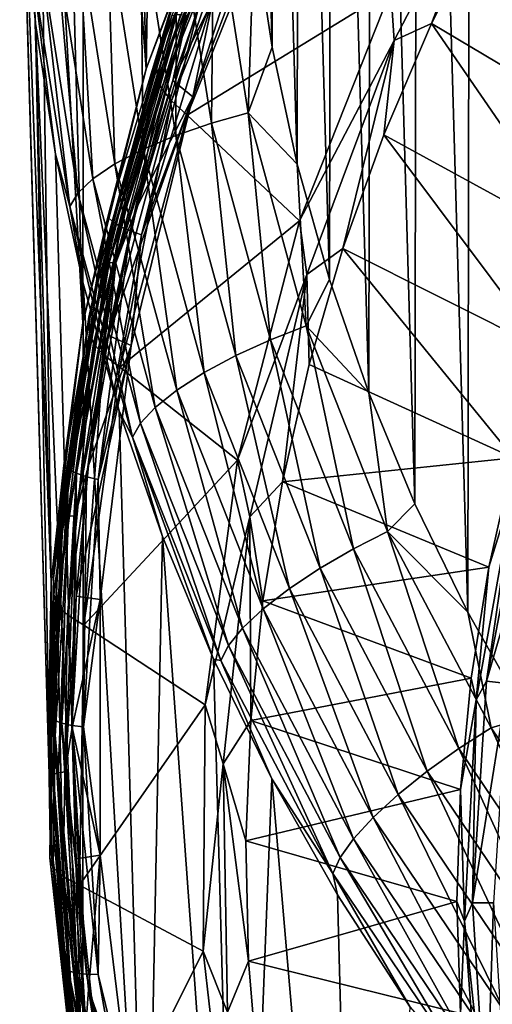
# Model space of a CAD drawing. Header units: metres. Extents: x -24 to 24, y -256 to 25.
# Tile 70 of 256: x -24.29 to -19.46, y -235.61 to -225.57. Entities that reach past the tile are written whole.
import ezdxf

# ---------------------------------------------------------------- set-up
doc = ezdxf.new("R2010")
doc.units = ezdxf.units.M
doc.layers.add('solid_DOMO_KURZ_SW0002', color=7, linetype='CONTINUOUS')

msp = doc.modelspace()

# ---------------------------------------------------------------- linework, layer by layer
at = {"layer": 'solid_DOMO_KURZ_SW0002'}
for points in [[(-19.069647, -211.716858, 170.122253), (-19.679756, -212.793442, 170.448776), (-19.104725, -232.682892, 176.732086)], [(-19.679756, -212.793442, 170.448776), (-20.22323, -213.901581, 170.786331), (-19.711382, -231.611603, 176.381439)], [(-19.679756, -212.793442, 170.448776), (-19.711382, -231.611603, 176.381439), (-19.104725, -232.682892, 176.732086)], [(-20.22323, -213.901581, 170.786331), (-20.698305, -215.037674, 171.133926), (-20.251211, -230.508392, 176.02182)], [(-20.22323, -213.901581, 170.786331), (-20.251211, -230.508392, 176.02182), (-19.711382, -231.611603, 176.381439)], [(-23.255857, -216.265366, 169.079666), (-22.809324, -214.983337, 168.684677), (-22.995892, -226.071732, 138.353516)], [(-22.809324, -214.983337, 168.684677), (-22.041159, -223.570023, 137.564728), (-22.995892, -226.071732, 138.353516)], [(-20.698305, -215.037674, 171.133926), (-21.103296, -216.197556, 171.490387), (-20.722435, -229.377075, 175.654572)], [(-20.698305, -215.037674, 171.133926), (-20.722435, -229.377075, 175.654572), (-20.251211, -230.508392, 176.02182)], [(-23.623585, -217.56958, 169.483154), (-23.255857, -216.265366, 169.079666), (-22.995892, -226.071732, 138.353516)], [(-21.103296, -216.197556, 171.490387), (-21.436848, -217.377289, 171.854599), (-21.123505, -228.221268, 175.280991)], [(-21.103296, -216.197556, 171.490387), (-21.123505, -228.221268, 175.280991), (-20.722435, -229.377075, 175.654572)], [(-21.436848, -217.377289, 171.854599), (-21.697836, -218.572693, 172.225372), (-21.453077, -227.045074, 174.902466)], [(-21.436848, -217.377289, 171.854599), (-21.453077, -227.045074, 174.902466), (-21.123505, -228.221268, 175.280991)], [(-23.911264, -218.891571, 169.893845), (-23.623585, -217.56958, 169.483154), (-23.639647, -228.662231, 139.170288)], [(-23.623585, -217.56958, 169.483154), (-22.995892, -226.071732, 138.353516), (-23.639647, -228.662231, 139.170288)], [(-21.697836, -218.572693, 172.225372), (-21.885506, -219.780243, 172.601639), (-21.710085, -225.852173, 174.520294)], [(-21.697836, -218.572693, 172.225372), (-21.710085, -225.852173, 174.520294), (-21.453077, -227.045074, 174.902466)], [(-24.117935, -220.226974, 170.31044), (-23.911264, -218.891571, 169.893845), (-23.639647, -228.662231, 139.170288)], [(-21.885506, -219.780243, 172.601639), (-21.893686, -224.646729, 174.135834), (-21.710085, -225.852173, 174.520294)], [(-24.242851, -221.571075, 170.731522), (-24.117935, -220.226974, 170.31044), (-23.963715, -231.306488, 140.004028)], [(-24.117935, -220.226974, 170.31044), (-23.639647, -228.662231, 139.170288), (-23.963715, -231.306488, 140.004028)], [(-24.285593, -222.919327, 171.155701), (-24.242851, -221.571075, 170.731522), (-23.963715, -231.306488, 140.004028)], [(-24.285593, -222.919327, 171.155701), (-23.963715, -231.306488, 140.004028), (-23.963715, -233.96875, 140.84343)], [(-24.246017, -224.267151, 171.581528), (-24.285593, -222.919327, 171.155701), (-23.963715, -233.96875, 140.84343)], [(-22.897255, -226.003311, 137.550125), (-21.899332, -223.496979, 136.759872), (-22.875631, -226.170853, 136.790955)], [(-22.732046, -225.533676, 137.483047), (-21.899332, -223.496979, 136.759872), (-22.897255, -226.003311, 137.550125)], [(-21.899332, -223.496979, 136.759872), (-21.868673, -223.664902, 136.000824), (-22.875631, -226.170853, 136.790955)], [(-17.551908, -225.776184, 131.548874), (-19.52433, -224.505722, 132.663269), (-18.900957, -223.43335, 132.32515)], [(-22.64045, -225.120544, 137.919342), (-22.995892, -226.071732, 138.353516), (-22.041159, -223.570023, 137.564728)], [(-20.464756, -225.783112, 133.294708), (-20.498993, -225.270874, 133.403152), (-19.28376, -223.515091, 132.57962)], [(-20.080885, -225.611038, 133.01178), (-20.464756, -225.783112, 133.294708), (-19.28376, -223.515091, 132.57962)], [(-19.52433, -224.505722, 132.663269), (-20.080885, -225.611038, 133.01178), (-19.28376, -223.515091, 132.57962)], [(-22.875631, -226.170853, 136.790955), (-21.868673, -223.664902, 136.000824), (-22.83717, -226.273911, 136.437241)], [(-21.868673, -223.664902, 136.000824), (-21.82836, -223.769821, 135.64772), (-22.83717, -226.273911, 136.437241)], [(-22.83717, -226.273911, 136.437241), (-21.82836, -223.769821, 135.64772), (-22.736267, -226.400558, 136.102127)], [(-21.82836, -223.769821, 135.64772), (-21.730202, -223.906998, 135.315918), (-22.736267, -226.400558, 136.102127)], [(-22.736267, -226.400558, 136.102127), (-21.730202, -223.906998, 135.315918), (-22.576693, -226.546204, 135.799515)], [(-22.720879, -226.191223, 137.871506), (-22.516848, -226.357315, 137.923874), (-21.581947, -223.907669, 137.151505)], [(-22.720879, -226.191223, 137.871506), (-21.581947, -223.907669, 137.151505), (-22.272799, -224.922974, 137.471619)], [(-21.730202, -223.906998, 135.315918), (-21.577927, -224.071396, 135.019226), (-22.576693, -226.546204, 135.799515)], [(-22.306843, -225.337357, 137.619949), (-21.581947, -223.907669, 137.151505), (-22.516848, -226.357315, 137.923874)], [(-20.498993, -225.270874, 133.403152), (-22.576693, -226.546204, 135.799515), (-21.577927, -224.071396, 135.019226)], [(-24.124256, -225.610001, 172.007568), (-24.246017, -224.267151, 171.581528), (-23.963715, -233.96875, 140.84343)], [(-24.154047, -225.06749, 172.172348), (-24.246017, -224.267151, 171.581528), (-24.124256, -225.610001, 172.007568)], [(-22.683517, -224.37088, 173.896912), (-22.327772, -226.627533, 174.617172), (-22.304552, -224.304092, 173.986511)], [(-22.327772, -226.627533, 174.617172), (-21.95475, -226.522766, 174.694519), (-22.304552, -224.304092, 173.986511)], [(-22.304552, -224.304092, 173.986511), (-21.95475, -226.522766, 174.694519), (-21.893686, -224.646729, 174.135834)], [(-23.052971, -224.458572, 173.738495), (-22.691433, -226.752411, 174.470749), (-22.683517, -224.37088, 173.896912)], [(-22.691433, -226.752411, 174.470749), (-22.327772, -226.627533, 174.617172), (-22.683517, -224.37088, 173.896912)], [(-23.392918, -224.564804, 173.512299), (-23.026049, -226.893066, 174.255661), (-23.052971, -224.458572, 173.738495)], [(-23.026049, -226.893066, 174.255661), (-22.691433, -226.752411, 174.470749), (-23.052971, -224.458572, 173.738495)], [(-18.076147, -226.802963, 131.87262), (-20.080885, -225.611038, 133.01178), (-19.52433, -224.505722, 132.663269)], [(-17.551908, -225.776184, 131.548874), (-18.076147, -226.802963, 131.87262), (-19.52433, -224.505722, 132.663269)], [(-23.684341, -224.685089, 173.226471), (-23.312904, -227.04306, 173.979431), (-23.392918, -224.564804, 173.512299)], [(-23.312904, -227.04306, 173.979431), (-23.026049, -226.893066, 174.255661), (-23.392918, -224.564804, 173.512299)], [(-23.912491, -224.813309, 172.895477), (-23.537476, -227.194809, 173.656021), (-23.684341, -224.685089, 173.226471)], [(-23.537476, -227.194809, 173.656021), (-23.312904, -227.04306, 173.979431), (-23.684341, -224.685089, 173.226471)], [(-21.95475, -226.522766, 174.694519), (-21.710085, -225.852173, 174.520294), (-21.893686, -224.646729, 174.135834)], [(-24.069283, -224.942841, 172.537704), (-23.691809, -227.34082, 173.303574), (-23.912491, -224.813309, 172.895477)], [(-23.691809, -227.34082, 173.303574), (-23.537476, -227.194809, 173.656021), (-23.912491, -224.813309, 172.895477)], [(-24.069283, -224.942841, 172.537704), (-24.154047, -225.06749, 172.172348), (-23.775246, -227.474792, 172.941223)], [(-24.069283, -224.942841, 172.537704), (-23.775246, -227.474792, 172.941223), (-23.691809, -227.34082, 173.303574)], [(-22.579727, -225.534332, 137.651627), (-22.720879, -226.191223, 137.871506), (-22.272799, -224.922974, 137.471619)], [(-24.154047, -225.06749, 172.172348), (-24.124256, -225.610001, 172.007568), (-23.920736, -226.943222, 172.432312)], [(-23.775246, -227.474792, 172.941223), (-24.154047, -225.06749, 172.172348), (-23.920736, -226.943222, 172.432312)], [(-22.64045, -225.120544, 137.919342), (-23.385099, -227.585663, 138.696594), (-22.995892, -226.071732, 138.353516)], [(-23.335964, -227.63237, 138.585739), (-23.385099, -227.585663, 138.696594), (-22.64045, -225.120544, 137.919342)], [(-22.592878, -225.17244, 137.810135), (-23.335964, -227.63237, 138.585739), (-22.64045, -225.120544, 137.919342)], [(-23.258404, -227.680145, 138.493088), (-23.335964, -227.63237, 138.585739), (-22.592878, -225.17244, 137.810135)], [(-22.517788, -225.228394, 137.720047), (-23.258404, -227.680145, 138.493088), (-22.592878, -225.17244, 137.810135)], [(-23.157654, -227.725754, 138.424881), (-23.258404, -227.680145, 138.493088), (-22.517788, -225.228394, 137.720047)], [(-22.420246, -225.284622, 137.655197), (-23.157654, -227.725754, 138.424881), (-22.517788, -225.228394, 137.720047)], [(-22.420246, -225.284622, 137.655197), (-23.040522, -227.766129, 138.385742), (-23.157654, -227.725754, 138.424881)], [(-22.420246, -225.284622, 137.655197), (-22.306843, -225.337357, 137.619949), (-23.040522, -227.766129, 138.385742)], [(-20.498993, -225.270874, 133.403152), (-21.428658, -227.622482, 134.144608), (-22.576693, -226.546204, 135.799515)], [(-20.464756, -225.783112, 133.294708), (-21.428658, -227.622482, 134.144608), (-20.498993, -225.270874, 133.403152)], [(-23.040522, -227.766129, 138.385742), (-22.306843, -225.337357, 137.619949), (-22.516848, -226.357315, 137.923874)], [(-24.124256, -225.610001, 172.007568), (-23.963715, -233.96875, 140.84343), (-23.639647, -236.613007, 141.67717)], [(-23.920736, -226.943222, 172.432312), (-24.124256, -225.610001, 172.007568), (-23.639647, -236.613007, 141.67717)], [(-22.698351, -225.523529, 137.552994), (-22.732046, -225.533676, 137.483047), (-23.460274, -228.067307, 138.281906)], [(-22.698351, -225.523529, 137.552994), (-23.460274, -228.067307, 138.281906), (-23.425499, -228.053406, 138.350662)], [(-23.460274, -228.067307, 138.281906), (-22.732046, -225.533676, 137.483047), (-22.897255, -226.003311, 137.550125)], [(-22.698351, -225.523529, 137.552994), (-23.425499, -228.053406, 138.350662), (-22.645863, -225.523758, 137.611084)], [(-23.425499, -228.053406, 138.350662), (-23.371328, -228.047775, 138.406906), (-22.645863, -225.523758, 137.611084)], [(-22.645863, -225.523758, 137.611084), (-23.371328, -228.047775, 138.406906), (-22.579727, -225.534332, 137.651627)], [(-23.371328, -228.047775, 138.406906), (-23.303074, -228.050995, 138.445129), (-22.579727, -225.534332, 137.651627)], [(-22.579727, -225.534332, 137.651627), (-23.303074, -228.050995, 138.445129), (-22.720879, -226.191223, 137.871506)], [(-20.080885, -225.611038, 133.01178), (-20.568716, -226.745499, 133.369461), (-20.464756, -225.783112, 133.294708)], [(-18.534422, -227.858063, 132.205292), (-20.568716, -226.745499, 133.369461), (-20.080885, -225.611038, 133.01178)], [(-18.076147, -226.802963, 131.87262), (-18.534422, -227.858063, 132.205292), (-20.080885, -225.611038, 133.01178)], [(-21.353788, -228.16925, 134.047043), (-21.428658, -227.622482, 134.144608), (-20.464756, -225.783112, 133.294708)], [(-20.986156, -227.905228, 133.735123), (-21.353788, -228.16925, 134.047043), (-20.464756, -225.783112, 133.294708)], [(-20.568716, -226.745499, 133.369461), (-20.986156, -227.905228, 133.735123), (-20.464756, -225.783112, 133.294708)], [(-21.95475, -226.522766, 174.694519), (-21.453077, -227.045074, 174.902466), (-21.710085, -225.852173, 174.520294)], [(-23.581053, -228.603729, 138.370026), (-22.897255, -226.003311, 137.550125), (-23.568127, -228.772003, 137.611084)], [(-23.460274, -228.067307, 138.281906), (-22.897255, -226.003311, 137.550125), (-23.581053, -228.603729, 138.370026)], [(-22.897255, -226.003311, 137.550125), (-22.875631, -226.170853, 136.790955), (-23.568127, -228.772003, 137.611084)], [(-23.385099, -227.585663, 138.696594), (-23.639647, -228.662231, 139.170288), (-22.995892, -226.071732, 138.353516)], [(-23.568127, -228.772003, 137.611084), (-22.875631, -226.170853, 136.790955), (-23.531408, -228.873474, 137.256851)], [(-22.875631, -226.170853, 136.790955), (-22.83717, -226.273911, 136.437241), (-23.531408, -228.873474, 137.256851)], [(-23.303074, -228.050995, 138.445129), (-23.089632, -227.482468, 138.278625), (-22.720879, -226.191223, 137.871506)], [(-23.089632, -227.482468, 138.278625), (-22.516848, -226.357315, 137.923874), (-22.720879, -226.191223, 137.871506)], [(-23.531408, -228.873474, 137.256851), (-22.83717, -226.273911, 136.437241), (-23.428991, -228.98938, 136.918365)], [(-22.83717, -226.273911, 136.437241), (-22.736267, -226.400558, 136.102127), (-23.428991, -228.98938, 136.918365)], [(-23.428991, -228.98938, 136.918365), (-22.736267, -226.400558, 136.102127), (-23.264637, -229.11554, 136.609634)], [(-23.377781, -228.792206, 138.691589), (-23.147236, -228.893936, 138.723663), (-22.516848, -226.357315, 137.923874)], [(-23.377781, -228.792206, 138.691589), (-22.516848, -226.357315, 137.923874), (-23.089632, -227.482468, 138.278625)], [(-22.736267, -226.400558, 136.102127), (-22.576693, -226.546204, 135.799515), (-23.264637, -229.11554, 136.609634)], [(-23.040522, -227.766129, 138.385742), (-22.516848, -226.357315, 137.923874), (-23.147236, -228.893936, 138.723663)], [(-22.327772, -226.627533, 174.617172), (-21.724361, -228.83429, 175.327469), (-21.95475, -226.522766, 174.694519)], [(-21.95475, -226.522766, 174.694519), (-21.361416, -228.692429, 175.392639), (-21.453077, -227.045074, 174.902466)], [(-21.724361, -228.83429, 175.327469), (-21.361416, -228.692429, 175.392639), (-21.95475, -226.522766, 174.694519)], [(-21.428658, -227.622482, 134.144608), (-23.264637, -229.11554, 136.609634), (-22.576693, -226.546204, 135.799515)], [(-22.691433, -226.752411, 174.470749), (-22.078196, -228.995514, 175.192963), (-22.327772, -226.627533, 174.617172)], [(-22.078196, -228.995514, 175.192963), (-21.724361, -228.83429, 175.327469), (-22.327772, -226.627533, 174.617172)], [(-23.026049, -226.893066, 174.255661), (-22.40377, -229.1698, 174.988907), (-22.691433, -226.752411, 174.470749)], [(-22.40377, -229.1698, 174.988907), (-22.078196, -228.995514, 175.192963), (-22.691433, -226.752411, 174.470749)], [(-18.925062, -228.937622, 132.54567), (-20.986156, -227.905228, 133.735123), (-20.568716, -226.745499, 133.369461)], [(-18.534422, -227.858063, 132.205292), (-18.925062, -228.937622, 132.54567), (-20.568716, -226.745499, 133.369461)], [(-23.312904, -227.04306, 173.979431), (-22.682875, -229.348846, 174.722198), (-23.026049, -226.893066, 174.255661)], [(-22.682875, -229.348846, 174.722198), (-22.40377, -229.1698, 174.988907), (-23.026049, -226.893066, 174.255661)], [(-23.636154, -228.26236, 172.854309), (-23.920736, -226.943222, 172.432312), (-23.639647, -236.613007, 141.67717)], [(-23.775246, -227.474792, 172.941223), (-23.920736, -226.943222, 172.432312), (-23.636154, -228.26236, 172.854309)], [(-23.537476, -227.194809, 173.656021), (-22.901379, -229.52359, 174.406326), (-23.312904, -227.04306, 173.979431)], [(-22.901379, -229.52359, 174.406326), (-22.682875, -229.348846, 174.722198), (-23.312904, -227.04306, 173.979431)], [(-21.361416, -228.692429, 175.392639), (-21.123505, -228.221268, 175.280991), (-21.453077, -227.045074, 174.902466)], [(-23.691809, -227.34082, 173.303574), (-23.051542, -229.685699, 174.059143), (-23.537476, -227.194809, 173.656021)], [(-23.051542, -229.685699, 174.059143), (-22.901379, -229.52359, 174.406326), (-23.537476, -227.194809, 173.656021)], [(-23.691809, -227.34082, 173.303574), (-23.775246, -227.474792, 172.941223), (-23.132725, -229.828766, 173.699783)], [(-23.691809, -227.34082, 173.303574), (-23.132725, -229.828766, 173.699783), (-23.051542, -229.685699, 174.059143)], [(-23.775246, -227.474792, 172.941223), (-23.636154, -228.26236, 172.854309), (-23.271484, -229.562958, 173.272064)], [(-23.132725, -229.828766, 173.699783), (-23.775246, -227.474792, 172.941223), (-23.271484, -229.562958, 173.272064)], [(-23.303074, -228.050995, 138.445129), (-23.377781, -228.792206, 138.691589), (-23.089632, -227.482468, 138.278625)], [(-23.385099, -227.585663, 138.696594), (-23.83567, -230.114792, 139.494019), (-23.639647, -228.662231, 139.170288)], [(-23.785587, -230.156174, 139.3815), (-23.83567, -230.114792, 139.494019), (-23.385099, -227.585663, 138.696594)], [(-23.335964, -227.63237, 138.585739), (-23.785587, -230.156174, 139.3815), (-23.385099, -227.585663, 138.696594)], [(-21.428658, -227.622482, 134.144608), (-22.062897, -230.061813, 134.913727), (-23.264637, -229.11554, 136.609634)], [(-21.353788, -228.16925, 134.047043), (-22.062897, -230.061813, 134.913727), (-21.428658, -227.622482, 134.144608)], [(-23.706532, -230.195572, 139.286194), (-23.785587, -230.156174, 139.3815), (-23.335964, -227.63237, 138.585739)], [(-23.258404, -227.680145, 138.493088), (-23.706532, -230.195572, 139.286194), (-23.335964, -227.63237, 138.585739)], [(-23.603842, -230.230286, 139.214554), (-23.706532, -230.195572, 139.286194), (-23.258404, -227.680145, 138.493088)], [(-23.157654, -227.725754, 138.424881), (-23.603842, -230.230286, 139.214554), (-23.258404, -227.680145, 138.493088)], [(-23.157654, -227.725754, 138.424881), (-23.484451, -230.257996, 139.171417), (-23.603842, -230.230286, 139.214554)], [(-23.157654, -227.725754, 138.424881), (-23.040522, -227.766129, 138.385742), (-23.484451, -230.257996, 139.171417)], [(-23.484451, -230.257996, 139.171417), (-23.040522, -227.766129, 138.385742), (-23.147236, -228.893936, 138.723663)], [(-20.986156, -227.905228, 133.735123), (-21.331778, -229.086243, 134.107498), (-21.353788, -228.16925, 134.047043)], [(-19.246641, -230.037704, 132.892532), (-21.331778, -229.086243, 134.107498), (-20.986156, -227.905228, 133.735123)], [(-18.925062, -228.937622, 132.54567), (-19.246641, -230.037704, 132.892532), (-20.986156, -227.905228, 133.735123)], [(-23.425499, -228.053406, 138.350662), (-23.460274, -228.067307, 138.281906), (-23.879137, -230.663864, 139.100586)], [(-23.425499, -228.053406, 138.350662), (-23.879137, -230.663864, 139.100586), (-23.843742, -230.646118, 139.168137)], [(-23.879137, -230.663864, 139.100586), (-23.460274, -228.067307, 138.281906), (-23.581053, -228.603729, 138.370026)], [(-23.843742, -230.646118, 139.168137), (-23.788603, -230.634491, 139.222488), (-23.371328, -228.047775, 138.406906)], [(-23.425499, -228.053406, 138.350662), (-23.843742, -230.646118, 139.168137), (-23.371328, -228.047775, 138.406906)], [(-23.371328, -228.047775, 138.406906), (-23.788603, -230.634491, 139.222488), (-23.303074, -228.050995, 138.445129)], [(-23.788603, -230.634491, 139.222488), (-23.719131, -230.630142, 139.258331), (-23.303074, -228.050995, 138.445129)], [(-23.303074, -228.050995, 138.445129), (-23.719131, -230.630142, 139.258331), (-23.377781, -228.792206, 138.691589)], [(-21.938173, -230.639465, 134.825867), (-22.062897, -230.061813, 134.913727), (-21.353788, -228.16925, 134.047043)], [(-21.604395, -230.284515, 134.485321), (-21.938173, -230.639465, 134.825867), (-21.353788, -228.16925, 134.047043)], [(-21.331778, -229.086243, 134.107498), (-21.604395, -230.284515, 134.485321), (-21.353788, -228.16925, 134.047043)], [(-21.361416, -228.692429, 175.392639), (-20.722435, -229.377075, 175.654572), (-21.123505, -228.221268, 175.280991)], [(-23.636154, -228.26236, 172.854309), (-23.639647, -236.613007, 141.67717), (-22.995892, -239.203491, 142.493942)], [(-23.271484, -229.562958, 173.272064), (-23.636154, -228.26236, 172.854309), (-22.995892, -239.203491, 142.493942)], [(-23.941347, -231.262573, 139.208359), (-23.581053, -228.603729, 138.370026), (-23.936638, -231.432556, 138.449951)], [(-23.879137, -230.663864, 139.100586), (-23.581053, -228.603729, 138.370026), (-23.941347, -231.262573, 139.208359)], [(-23.581053, -228.603729, 138.370026), (-23.568127, -228.772003, 137.611084), (-23.936638, -231.432556, 138.449951)], [(-23.83567, -230.114792, 139.494019), (-23.963715, -231.306488, 140.004028), (-23.639647, -228.662231, 139.170288)], [(-21.724361, -228.83429, 175.327469), (-20.88002, -230.966812, 176.01947), (-21.361416, -228.692429, 175.392639)], [(-21.361416, -228.692429, 175.392639), (-20.531178, -230.789108, 176.072708), (-20.722435, -229.377075, 175.654572)], [(-20.88002, -230.966812, 176.01947), (-20.531178, -230.789108, 176.072708), (-21.361416, -228.692429, 175.392639)], [(-23.936638, -231.432556, 138.449951), (-23.568127, -228.772003, 137.611084), (-23.901514, -231.532715, 138.095291)], [(-23.568127, -228.772003, 137.611084), (-23.531408, -228.873474, 137.256851), (-23.901514, -231.532715, 138.095291)], [(-23.719131, -230.630142, 139.258331), (-23.58433, -230.115921, 139.108948), (-23.377781, -228.792206, 138.691589)], [(-23.58433, -230.115921, 139.108948), (-23.147236, -228.893936, 138.723663), (-23.377781, -228.792206, 138.691589)], [(-23.901514, -231.532715, 138.095291), (-23.531408, -228.873474, 137.256851), (-23.79883, -231.637802, 137.753403)], [(-23.531408, -228.873474, 137.256851), (-23.428991, -228.98938, 136.918365), (-23.79883, -231.637802, 137.753403)], [(-23.708548, -231.448975, 139.529266), (-23.464577, -231.483231, 139.54007), (-23.147236, -228.893936, 138.723663)], [(-23.708548, -231.448975, 139.529266), (-23.147236, -228.893936, 138.723663), (-23.58433, -230.115921, 139.108948)], [(-23.484451, -230.257996, 139.171417), (-23.147236, -228.893936, 138.723663), (-23.464577, -231.483231, 139.54007)], [(-22.078196, -228.995514, 175.192963), (-21.220106, -231.163132, 175.896667), (-21.724361, -228.83429, 175.327469)], [(-21.220106, -231.163132, 175.896667), (-20.88002, -230.966812, 176.01947), (-21.724361, -228.83429, 175.327469)], [(-23.79883, -231.637802, 137.753403), (-23.428991, -228.98938, 136.918365), (-23.632288, -231.744034, 137.438385)], [(-23.428991, -228.98938, 136.918365), (-23.264637, -229.11554, 136.609634), (-23.632288, -231.744034, 137.438385)], [(-22.40377, -229.1698, 174.988907), (-21.533031, -231.369888, 175.703415), (-22.078196, -228.995514, 175.192963)], [(-21.533031, -231.369888, 175.703415), (-21.220106, -231.163132, 175.896667), (-22.078196, -228.995514, 175.192963)], [(-22.062897, -230.061813, 134.913727), (-23.632288, -231.744034, 137.438385), (-23.264637, -229.11554, 136.609634)], [(-19.246641, -230.037704, 132.892532), (-21.604395, -230.284515, 134.485321), (-21.331778, -229.086243, 134.107498)], [(-22.682875, -229.348846, 174.722198), (-21.801291, -231.576981, 175.446045), (-22.40377, -229.1698, 174.988907)], [(-21.801291, -231.576981, 175.446045), (-21.533031, -231.369888, 175.703415), (-22.40377, -229.1698, 174.988907)], [(-22.901379, -229.52359, 174.406326), (-22.011305, -231.773926, 175.137558), (-22.682875, -229.348846, 174.722198)], [(-22.011305, -231.773926, 175.137558), (-21.801291, -231.576981, 175.446045), (-22.682875, -229.348846, 174.722198)], [(-20.531178, -230.789108, 176.072708), (-20.251211, -230.508392, 176.02182), (-20.722435, -229.377075, 175.654572)], [(-23.051542, -229.685699, 174.059143), (-22.155634, -231.951569, 174.795547), (-22.901379, -229.52359, 174.406326)], [(-22.155634, -231.951569, 174.795547), (-22.011305, -231.773926, 175.137558), (-22.901379, -229.52359, 174.406326)], [(-22.827991, -230.840576, 173.684067), (-23.271484, -229.562958, 173.272064), (-22.995892, -239.203491, 142.493942)], [(-23.132725, -229.828766, 173.699783), (-23.271484, -229.562958, 173.272064), (-22.827991, -230.840576, 173.684067)], [(-23.051542, -229.685699, 174.059143), (-23.132725, -229.828766, 173.699783), (-22.233662, -232.103455, 174.439102)], [(-23.051542, -229.685699, 174.059143), (-22.233662, -232.103455, 174.439102), (-22.155634, -231.951569, 174.795547)], [(-23.132725, -229.828766, 173.699783), (-22.827991, -230.840576, 173.684067), (-22.307146, -232.091034, 174.088882)], [(-22.233662, -232.103455, 174.439102), (-23.132725, -229.828766, 173.699783), (-22.307146, -232.091034, 174.088882)], [(-19.246641, -230.037704, 132.892532), (-19.497986, -231.154297, 133.244583), (-21.604395, -230.284515, 134.485321)], [(-19.226551, -230.27774, 132.933182), (-19.497986, -231.154297, 133.244583), (-19.246641, -230.037704, 132.892532)], [(-23.83567, -230.114792, 139.494019), (-23.986492, -232.676117, 140.301605), (-23.963715, -231.306488, 140.004028)], [(-23.936092, -232.712128, 140.187378), (-23.986492, -232.676117, 140.301605), (-23.83567, -230.114792, 139.494019)], [(-23.785587, -230.156174, 139.3815), (-23.936092, -232.712128, 140.187378), (-23.83567, -230.114792, 139.494019)], [(-23.719131, -230.630142, 139.258331), (-23.708548, -231.448975, 139.529266), (-23.58433, -230.115921, 139.108948)], [(-22.062897, -230.061813, 134.913727), (-22.392965, -232.555237, 135.699905), (-23.632288, -231.744034, 137.438385)], [(-21.938173, -230.639465, 134.825867), (-22.392965, -232.555237, 135.699905), (-22.062897, -230.061813, 134.913727)], [(-19.226551, -230.27774, 132.933182), (-19.093153, -230.087006, 132.86113), (-19.521286, -232.314774, 133.563538)], [(-18.884789, -230.136276, 132.87735), (-19.521286, -232.314774, 133.563538), (-19.093153, -230.087006, 132.86113)], [(-18.884789, -230.136276, 132.87735), (-19.308182, -232.339661, 133.572067), (-19.521286, -232.314774, 133.563538)], [(-23.856537, -232.743027, 140.089401), (-23.936092, -232.712128, 140.187378), (-23.785587, -230.156174, 139.3815)], [(-23.706532, -230.195572, 139.286194), (-23.856537, -232.743027, 140.089401), (-23.785587, -230.156174, 139.3815)], [(-23.753197, -232.766708, 140.014282), (-23.856537, -232.743027, 140.089401), (-23.706532, -230.195572, 139.286194)], [(-23.603842, -230.230286, 139.214554), (-23.753197, -232.766708, 140.014282), (-23.706532, -230.195572, 139.286194)], [(-23.603842, -230.230286, 139.214554), (-23.633051, -232.781586, 139.967102), (-23.753197, -232.766708, 140.014282)], [(-23.603842, -230.230286, 139.214554), (-23.484451, -230.257996, 139.171417), (-23.633051, -232.781586, 139.967102)], [(-23.633051, -232.781586, 139.967102), (-23.484451, -230.257996, 139.171417), (-23.464577, -231.483231, 139.54007)], [(-21.604395, -230.284515, 134.485321), (-21.803076, -231.495941, 134.867279), (-21.938173, -230.639465, 134.825867)], [(-19.497986, -231.154297, 133.244583), (-21.803076, -231.495941, 134.867279), (-21.604395, -230.284515, 134.485321)], [(-19.627489, -232.504822, 133.635376), (-19.497986, -231.154297, 133.244583), (-19.226551, -230.27774, 132.933182)], [(-19.627489, -232.504822, 133.635376), (-19.226551, -230.27774, 132.933182), (-19.521286, -232.314774, 133.563538)], [(-20.531178, -230.789108, 176.072708), (-19.711382, -231.611603, 176.381439), (-20.251211, -230.508392, 176.02182)], [(-23.947563, -233.267456, 139.994644), (-23.892185, -233.249771, 140.047089), (-23.788603, -230.634491, 139.222488)], [(-23.843742, -230.646118, 139.168137), (-23.947563, -233.267456, 139.994644), (-23.788603, -230.634491, 139.222488)], [(-23.892185, -233.249771, 140.047089), (-23.822411, -233.237793, 140.080521), (-23.719131, -230.630142, 139.258331)], [(-23.788603, -230.634491, 139.222488), (-23.892185, -233.249771, 140.047089), (-23.719131, -230.630142, 139.258331)], [(-23.719131, -230.630142, 139.258331), (-23.822411, -233.237793, 140.080521), (-23.708548, -231.448975, 139.529266)], [(-22.209576, -233.158508, 135.620102), (-22.392965, -232.555237, 135.699905), (-21.938173, -230.639465, 134.825867)], [(-21.927141, -232.716385, 135.252075), (-22.209576, -233.158508, 135.620102), (-21.938173, -230.639465, 134.825867)], [(-21.803076, -231.495941, 134.867279), (-21.927141, -232.716385, 135.252075), (-21.938173, -230.639465, 134.825867)], [(-23.843742, -230.646118, 139.168137), (-23.879137, -230.663864, 139.100586), (-23.983112, -233.289093, 139.928329)], [(-23.843742, -230.646118, 139.168137), (-23.983112, -233.289093, 139.928329), (-23.947563, -233.267456, 139.994644)], [(-23.983112, -233.289093, 139.928329), (-23.879137, -230.663864, 139.100586), (-23.941347, -231.262573, 139.208359)], [(-22.827991, -230.840576, 173.684067), (-22.995892, -239.203491, 142.493942), (-22.041159, -241.7052, 143.28273)], [(-22.307146, -232.091034, 174.088882), (-22.827991, -230.840576, 173.684067), (-22.041159, -241.7052, 143.28273)], [(-20.88002, -230.966812, 176.01947), (-19.804167, -233.001617, 176.684937), (-20.531178, -230.789108, 176.072708)], [(-20.531178, -230.789108, 176.072708), (-19.473293, -232.789749, 176.726624), (-19.711382, -231.611603, 176.381439)], [(-19.804167, -233.001617, 176.684937), (-19.473293, -232.789749, 176.726624), (-20.531178, -230.789108, 176.072708)], [(-21.220106, -231.163132, 175.896667), (-20.126734, -233.2314, 176.573425), (-20.88002, -230.966812, 176.01947)], [(-20.126734, -233.2314, 176.573425), (-19.804167, -233.001617, 176.684937), (-20.88002, -230.966812, 176.01947)], [(-19.497986, -231.154297, 133.244583), (-19.678179, -232.28334, 133.600571), (-21.803076, -231.495941, 134.867279)], [(-21.533031, -231.369888, 175.703415), (-20.423542, -233.469116, 176.39064), (-21.220106, -231.163132, 175.896667)], [(-20.423542, -233.469116, 176.39064), (-20.126734, -233.2314, 176.573425), (-21.220106, -231.163132, 175.896667)], [(-19.627489, -232.504822, 133.635376), (-19.678179, -232.28334, 133.600571), (-19.497986, -231.154297, 133.244583)], [(-23.986492, -232.676117, 140.301605), (-23.963715, -233.96875, 140.84343), (-23.963715, -231.306488, 140.004028)], [(-23.983112, -233.289093, 139.928329), (-23.941347, -231.262573, 139.208359), (-23.973194, -233.943359, 140.053604)], [(-23.941347, -231.262573, 139.208359), (-23.936638, -231.432556, 138.449951), (-23.976099, -234.115967, 139.296036)], [(-23.973194, -233.943359, 140.053604), (-23.941347, -231.262573, 139.208359), (-23.976099, -234.115967, 139.296036)], [(-23.976099, -234.115967, 139.296036), (-23.936638, -231.432556, 138.449951), (-23.942392, -234.214981, 138.940979)], [(-23.936638, -231.432556, 138.449951), (-23.901514, -231.532715, 138.095291), (-23.942392, -234.214981, 138.940979)], [(-21.801291, -231.576981, 175.446045), (-20.677984, -233.702942, 176.142303), (-21.533031, -231.369888, 175.703415)], [(-20.677984, -233.702942, 176.142303), (-20.423542, -233.469116, 176.39064), (-21.533031, -231.369888, 175.703415)], [(-23.942392, -234.214981, 138.940979), (-23.901514, -231.532715, 138.095291), (-23.840683, -234.309296, 138.595703)], [(-23.901514, -231.532715, 138.095291), (-23.79883, -231.637802, 137.753403), (-23.840683, -234.309296, 138.595703)], [(-23.822411, -233.237793, 140.080521), (-23.75, -232.786652, 139.951035), (-23.708548, -231.448975, 139.529266)], [(-23.75, -232.786652, 139.951035), (-23.464577, -231.483231, 139.54007), (-23.708548, -231.448975, 139.529266)], [(-23.75, -232.786652, 139.951035), (-23.464577, -234.090088, 140.362), (-23.464577, -231.483231, 139.54007)], [(-23.633051, -232.781586, 139.967102), (-23.464577, -231.483231, 139.54007), (-23.464577, -234.090088, 140.362)], [(-19.678179, -232.28334, 133.600571), (-21.927141, -232.716385, 135.252075), (-21.803076, -231.495941, 134.867279)], [(-23.840683, -234.309296, 138.595703), (-23.79883, -231.637802, 137.753403), (-23.674583, -234.395508, 138.274399)], [(-23.79883, -231.637802, 137.753403), (-23.632288, -231.744034, 137.438385), (-23.674583, -234.395508, 138.274399)], [(-22.011305, -231.773926, 175.137558), (-20.87718, -233.921051, 175.840958), (-21.801291, -231.576981, 175.446045)], [(-20.87718, -233.921051, 175.840958), (-20.677984, -233.702942, 176.142303), (-21.801291, -231.576981, 175.446045)], [(-19.473293, -232.789749, 176.726624), (-19.104725, -232.682892, 176.732086), (-19.711382, -231.611603, 176.381439)], [(-22.392965, -232.555237, 135.699905), (-23.674583, -234.395508, 138.274399), (-23.632288, -231.744034, 137.438385)], [(-22.155634, -231.951569, 174.795547), (-21.014074, -234.113541, 175.503952), (-22.011305, -231.773926, 175.137558)], [(-21.014074, -234.113541, 175.503952), (-20.87718, -233.921051, 175.840958), (-22.011305, -231.773926, 175.137558)], [(-22.155634, -231.951569, 174.795547), (-22.233662, -232.103455, 174.439102), (-21.088083, -234.273788, 175.15033)], [(-22.155634, -231.951569, 174.795547), (-21.088083, -234.273788, 175.15033), (-21.014074, -234.113541, 175.503952)], [(-21.710802, -233.309952, 174.484985), (-22.307146, -232.091034, 174.088882), (-22.041159, -241.7052, 143.28273)], [(-22.233662, -232.103455, 174.439102), (-22.307146, -232.091034, 174.088882), (-21.710802, -233.309952, 174.484985)], [(-21.088083, -234.273788, 175.15033), (-22.233662, -232.103455, 174.439102), (-21.710802, -233.309952, 174.484985)], [(-19.678179, -232.28334, 133.600571), (-19.786562, -233.420685, 133.959167), (-21.927141, -232.716385, 135.252075)], [(-19.627489, -232.504822, 133.635376), (-19.786562, -233.420685, 133.959167), (-19.678179, -232.28334, 133.600571)], [(-19.627489, -232.504822, 133.635376), (-19.521286, -232.314774, 133.563538), (-19.664722, -234.575516, 134.276352)], [(-19.308182, -232.339661, 133.572067), (-19.664722, -234.575516, 134.276352), (-19.521286, -232.314774, 133.563538)], [(-19.308182, -232.339661, 133.572067), (-19.450001, -234.575653, 134.277069), (-19.664722, -234.575516, 134.276352)], [(-19.745859, -234.761673, 134.346954), (-19.786562, -233.420685, 133.959167), (-19.627489, -232.504822, 133.635376)], [(-19.745859, -234.761673, 134.346954), (-19.627489, -232.504822, 133.635376), (-19.664722, -234.575516, 134.276352)], [(-22.392965, -232.555237, 135.699905), (-22.414312, -235.068359, 136.492294), (-23.674583, -234.395508, 138.274399)], [(-22.209576, -233.158508, 135.620102), (-22.414312, -235.068359, 136.492294), (-22.392965, -232.555237, 135.699905)], [(-23.986492, -232.676117, 140.301605), (-23.83567, -235.237457, 141.109192), (-23.963715, -233.96875, 140.84343)], [(-23.785587, -235.268082, 140.993271), (-23.83567, -235.237457, 141.109192), (-23.986492, -232.676117, 140.301605)], [(-23.936092, -232.712128, 140.187378), (-23.785587, -235.268082, 140.993271), (-23.986492, -232.676117, 140.301605)], [(-23.706532, -235.290482, 140.892624), (-23.785587, -235.268082, 140.993271), (-23.936092, -232.712128, 140.187378)], [(-23.856537, -232.743027, 140.089401), (-23.706532, -235.290482, 140.892624), (-23.936092, -232.712128, 140.187378)], [(-23.603842, -235.303131, 140.814026), (-23.706532, -235.290482, 140.892624), (-23.856537, -232.743027, 140.089401)], [(-23.753197, -232.766708, 140.014282), (-23.603842, -235.303131, 140.814026), (-23.856537, -232.743027, 140.089401)], [(-21.927141, -232.716385, 135.252075), (-21.976166, -233.941635, 135.638397), (-22.209576, -233.158508, 135.620102)], [(-19.786562, -233.420685, 133.959167), (-21.976166, -233.941635, 135.638397), (-21.927141, -232.716385, 135.252075)], [(-19.473293, -232.789749, 176.726624), (-18.199543, -234.672379, 177.346405), (-19.104725, -232.682892, 176.732086)], [(-23.822411, -233.237793, 140.080521), (-23.708548, -234.124344, 140.372803), (-23.75, -232.786652, 139.951035)], [(-23.753197, -232.766708, 140.014282), (-23.633051, -232.781586, 139.967102), (-23.484451, -235.305176, 140.762787)], [(-23.753197, -232.766708, 140.014282), (-23.484451, -235.305176, 140.762787), (-23.603842, -235.303131, 140.814026)], [(-23.708548, -234.124344, 140.372803), (-23.464577, -234.090088, 140.362), (-23.75, -232.786652, 139.951035)], [(-23.484451, -235.305176, 140.762787), (-23.633051, -232.781586, 139.967102), (-23.464577, -234.090088, 140.362)], [(-19.804167, -233.001617, 176.684937), (-18.508783, -234.916382, 177.315735), (-19.473293, -232.789749, 176.726624)], [(-18.508783, -234.916382, 177.315735), (-18.199543, -234.672379, 177.346405), (-19.473293, -232.789749, 176.726624)], [(-20.126734, -233.2314, 176.573425), (-18.810259, -235.177612, 177.214996), (-19.804167, -233.001617, 176.684937)], [(-18.810259, -235.177612, 177.214996), (-18.508783, -234.916382, 177.315735), (-19.804167, -233.001617, 176.684937)], [(-23.892185, -233.249771, 140.047089), (-23.680708, -235.859131, 140.869812), (-23.822411, -233.237793, 140.080521)], [(-23.822411, -233.237793, 140.080521), (-23.611551, -235.839523, 140.900848), (-23.708548, -234.124344, 140.372803)], [(-23.680708, -235.859131, 140.869812), (-23.611551, -235.839523, 140.900848), (-23.822411, -233.237793, 140.080521)], [(-22.164124, -235.690445, 136.418396), (-22.414312, -235.068359, 136.492294), (-22.209576, -233.158508, 135.620102)], [(-21.949982, -235.167542, 136.024933), (-22.164124, -235.690445, 136.418396), (-22.209576, -233.158508, 135.620102)], [(-21.976166, -233.941635, 135.638397), (-21.949982, -235.167542, 136.024933), (-22.209576, -233.158508, 135.620102)], [(-20.423542, -233.469116, 176.39064), (-19.087658, -235.444443, 177.042191), (-20.126734, -233.2314, 176.573425)], [(-19.087658, -235.444443, 177.042191), (-18.810259, -235.177612, 177.214996), (-20.126734, -233.2314, 176.573425)], [(-23.947563, -233.267456, 139.994644), (-23.983112, -233.289093, 139.928329), (-23.77083, -235.908386, 140.754181)], [(-23.77083, -235.908386, 140.754181), (-23.983112, -233.289093, 139.928329), (-23.973194, -233.943359, 140.053604)], [(-23.947563, -233.267456, 139.994644), (-23.735596, -235.882858, 140.819275), (-23.892185, -233.249771, 140.047089)], [(-23.947563, -233.267456, 139.994644), (-23.77083, -235.908386, 140.754181), (-23.735596, -235.882858, 140.819275)], [(-23.735596, -235.882858, 140.819275), (-23.680708, -235.859131, 140.869812), (-23.892185, -233.249771, 140.047089)], [(-21.710802, -233.309952, 174.484985), (-22.041159, -241.7052, 143.28273), (-20.788355, -244.084274, 144.032852)], [(-21.040903, -234.493408, 174.870972), (-21.710802, -233.309952, 174.484985), (-20.788355, -244.084274, 144.032852)], [(-21.088083, -234.273788, 175.15033), (-21.710802, -233.309952, 174.484985), (-21.040903, -234.493408, 174.870972)], [(-19.786562, -233.420685, 133.959167), (-19.822742, -234.56221, 134.319092), (-21.976166, -233.941635, 135.638397)], [(-19.745859, -234.761673, 134.346954), (-19.822742, -234.56221, 134.319092), (-19.786562, -233.420685, 133.959167)], [(-20.677984, -233.702942, 176.142303), (-19.325464, -235.70343, 176.80246), (-20.423542, -233.469116, 176.39064)], [(-19.325464, -235.70343, 176.80246), (-19.087658, -235.444443, 177.042191), (-20.423542, -233.469116, 176.39064)], [(-20.87718, -233.921051, 175.840958), (-19.511635, -235.941437, 176.507935), (-20.677984, -233.702942, 176.142303)], [(-19.511635, -235.941437, 176.507935), (-19.325464, -235.70343, 176.80246), (-20.677984, -233.702942, 176.142303)], [(-23.973194, -233.943359, 140.053604), (-23.976099, -234.115967, 139.296036), (-23.685968, -236.785339, 140.13768)], [(-23.676155, -236.609299, 140.89418), (-23.973194, -233.943359, 140.053604), (-23.685968, -236.785339, 140.13768)], [(-23.77083, -235.908386, 140.754181), (-23.973194, -233.943359, 140.053604), (-23.676155, -236.609299, 140.89418)], [(-19.822742, -234.56221, 134.319092), (-21.949982, -235.167542, 136.024933), (-21.976166, -233.941635, 135.638397)], [(-21.014074, -234.113541, 175.503952), (-19.639578, -236.147858, 176.17569), (-20.87718, -233.921051, 175.840958)], [(-19.639578, -236.147858, 176.17569), (-19.511635, -235.941437, 176.507935), (-20.87718, -233.921051, 175.840958)], [(-23.83567, -235.237457, 141.109192), (-23.639647, -236.613007, 141.67717), (-23.963715, -233.96875, 140.84343)], [(-23.976099, -234.115967, 139.296036), (-23.942392, -234.214981, 138.940979), (-23.653475, -236.883362, 139.782288)], [(-23.685968, -236.785339, 140.13768), (-23.976099, -234.115967, 139.296036), (-23.653475, -236.883362, 139.782288)], [(-23.58433, -235.457397, 140.793106), (-23.464577, -234.090088, 140.362), (-23.708548, -234.124344, 140.372803)], [(-23.611551, -235.839523, 140.900848), (-23.58433, -235.457397, 140.793106), (-23.708548, -234.124344, 140.372803)], [(-23.58433, -235.457397, 140.793106), (-23.147236, -236.679367, 141.178406), (-23.464577, -234.090088, 140.362)], [(-23.484451, -235.305176, 140.762787), (-23.464577, -234.090088, 140.362), (-23.147236, -236.679367, 141.178406)], [(-21.014074, -234.113541, 175.503952), (-21.088083, -234.273788, 175.15033), (-19.708748, -236.31601, 175.824768)], [(-21.014074, -234.113541, 175.503952), (-19.708748, -236.31601, 175.824768), (-19.639578, -236.147858, 176.17569)], [(-23.942392, -234.214981, 138.940979), (-23.840683, -234.309296, 138.595703), (-23.553978, -236.967072, 139.433685)], [(-23.653475, -236.883362, 139.782288), (-23.942392, -234.214981, 138.940979), (-23.553978, -236.967072, 139.433685)], [(-23.840683, -234.309296, 138.595703), (-23.674583, -234.395508, 138.274399), (-23.390944, -237.033463, 139.10614)], [(-23.553978, -236.967072, 139.433685), (-23.840683, -234.309296, 138.595703), (-23.390944, -237.033463, 139.10614)], [(-21.088083, -234.273788, 175.15033), (-21.040903, -234.493408, 174.870972), (-20.299667, -235.637527, 175.245453)], [(-19.708748, -236.31601, 175.824768), (-21.088083, -234.273788, 175.15033), (-20.299667, -235.637527, 175.245453)], [(-22.414312, -235.068359, 136.492294), (-23.390944, -237.033463, 139.10614), (-23.674583, -234.395508, 138.274399)], [(-20.299667, -235.637527, 175.245453), (-21.040903, -234.493408, 174.870972), (-20.788355, -244.084274, 144.032852)], [(-19.822742, -234.56221, 134.319092), (-19.786585, -235.70372, 134.679016), (-21.949982, -235.167542, 136.024933)], [(-19.745859, -234.761673, 134.346954), (-19.786585, -235.70372, 134.679016), (-19.822742, -234.56221, 134.319092)], [(-19.745859, -234.761673, 134.346954), (-19.664722, -234.575516, 134.276352), (-19.52137, -236.836258, 134.989166)], [(-19.450001, -234.575653, 134.277069), (-19.52137, -236.836258, 134.989166), (-19.664722, -234.575516, 134.276352)], [(-19.450001, -234.575653, 134.277069), (-19.308182, -236.81163, 134.982071), (-19.52137, -236.836258, 134.989166)], [(-19.579956, -237.015808, 135.057678), (-19.786585, -235.70372, 134.679016), (-19.745859, -234.761673, 134.346954)], [(-19.579956, -237.015808, 135.057678), (-19.745859, -234.761673, 134.346954), (-19.52137, -236.836258, 134.989166)], [(-22.414312, -235.068359, 136.492294), (-22.126646, -237.566559, 137.279968), (-23.390944, -237.033463, 139.10614)], [(-22.164124, -235.690445, 136.418396), (-22.126646, -237.566559, 137.279968), (-22.414312, -235.068359, 136.492294)], [(-23.83567, -235.237457, 141.109192), (-23.385099, -237.766586, 141.906616), (-23.639647, -236.613007, 141.67717)], [(-23.335964, -237.791901, 141.789032), (-23.385099, -237.766586, 141.906616), (-23.83567, -235.237457, 141.109192)], [(-23.785587, -235.268082, 140.993271), (-23.335964, -237.791901, 141.789032), (-23.83567, -235.237457, 141.109192)], [(-21.949982, -235.167542, 136.024933), (-21.84868, -236.389893, 136.410324), (-22.164124, -235.690445, 136.418396)], [(-19.786585, -235.70372, 134.679016), (-21.84868, -236.389893, 136.410324), (-21.949982, -235.167542, 136.024933)], [(-23.258404, -237.805908, 141.68573), (-23.335964, -237.791901, 141.789032), (-23.785587, -235.268082, 140.993271)], [(-23.706532, -235.290482, 140.892624), (-23.258404, -237.805908, 141.68573), (-23.785587, -235.268082, 140.993271)], [(-23.157654, -237.807663, 141.603699), (-23.258404, -237.805908, 141.68573), (-23.706532, -235.290482, 140.892624)], [(-23.603842, -235.303131, 140.814026), (-23.157654, -237.807663, 141.603699), (-23.706532, -235.290482, 140.892624)], [(-23.603842, -235.303131, 140.814026), (-23.484451, -235.305176, 140.762787), (-23.040522, -237.797043, 141.548462)], [(-23.603842, -235.303131, 140.814026), (-23.040522, -237.797043, 141.548462), (-23.157654, -237.807663, 141.603699)], [(-23.040522, -237.797043, 141.548462), (-23.484451, -235.305176, 140.762787), (-23.147236, -236.679367, 141.178406)], [(-23.611551, -235.839523, 140.900848), (-23.377781, -236.781097, 141.21048), (-23.58433, -235.457397, 140.793106)], [(-23.377781, -236.781097, 141.21048), (-23.147236, -236.679367, 141.178406), (-23.58433, -235.457397, 140.793106)]]:
    msp.add_3dface(points, dxfattribs=at)

doc.saveas('drawing.dxf')
